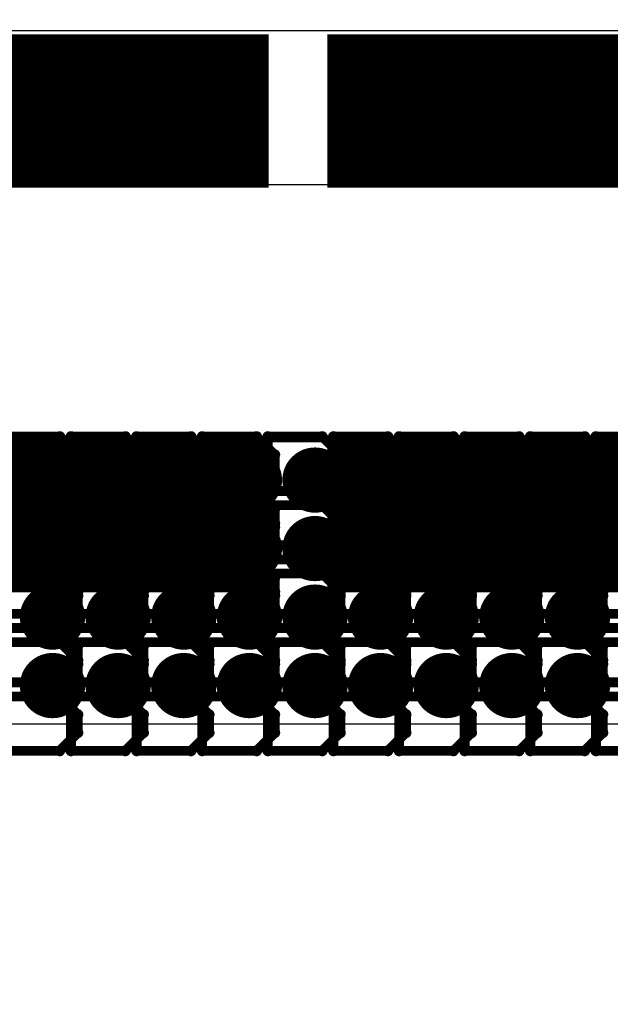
# Model space of a CAD drawing. Extents: x -2.2 to 8.3, y -2.9 to 5.2.
# Tile 51 of 205: x 0.91 to 1.091, y 2.492 to 2.794. Entities that reach past the tile are written whole.
import ezdxf

# ---------------------------------------------------------------- set-up
doc = ezdxf.new("R2010")
doc.units = 0
doc.layers.get('0').update_dxf_attribs({"linetype": 'CONTINUOUS'})
for name, color, linetype in [('acc-ni-360-20-in-a_copper_signal_bot', 5, 'CONTINUOUS'), ('acc-ni-360-20-in-a_copper_signal_top', 1, 'CONTINUOUS'), ('acc-ni-360-20-in-a_drawing_1', 1, 'CONTINUOUS'), ('acc-ni-360-20-in-a_drillmap_1', 1, 'CONTINUOUS'), ('acc-ni-360-20-in-a_pth_drill', 1, 'CONTINUOUS'), ('acc-ni-360-20-in-a_soldermask_top', 1, 'CONTINUOUS')]:
    doc.layers.add(name, color=color, linetype=linetype)

# ---------------------------------------------------------------- blocks, each defined once
blk = doc.blocks.new('D10')
at = {"const_width": 0.045}
blk.add_lwpolyline([(-0.06, 0), (0.06, 0)], dxfattribs=at)
blk = doc.blocks.new('D16')
at = {"const_width": 0.01}
blk.add_lwpolyline([(-0.005, 0, 1), (0.005, 0, 1)], format="xyb", close=True, dxfattribs=at)
blk = doc.blocks.new('D23')
at = {"const_width": 0.047}
blk.add_lwpolyline([(-0.061, 0), (0.061, 0)], dxfattribs=at)
blk = doc.blocks.new('D37')
at = {"const_width": 0.005}
blk.add_lwpolyline([(-0.0025, 0, 1), (0.0025, 0, 1)], format="xyb", close=True, dxfattribs=at)
blk = doc.blocks.new('D40')
at = {"const_width": 0.001667}
blk.add_lwpolyline([(-0.000833, 0, 1), (0.000833, 0, 1)], format="xyb", close=True, dxfattribs=at)
blk = doc.blocks.new('D42')
at = {"const_width": 0.0025}
blk.add_lwpolyline([(-0.00125, 0, 1), (0.00125, 0, 1)], format="xyb", close=True, dxfattribs=at)

msp = doc.modelspace()

# ---------------------------------------------------------------- linework, layer by layer
at = {"layer": 'acc-ni-360-20-in-a_copper_signal_top', "color": 1}
for points in [[(0.7775, 2.790354), (1.232284, 2.790354), (1.279528, 2.74311), (1.279527, 1.830102), (1.232284, 1.830102), (1.232284, 2.37683), (1.228485, 2.37683), (1.228347, 2.376969), (1.228347, 2.424213), (1.232284, 2.424213), (1.232284, 2.74311), (0.769744, 2.74311), (0.7225, 2.790354), (0.7225, 3.24), (0.7775, 3.24), (0.7775, 2.790354)], [(1.192913, 1.865158), (1.192913, 1.70374), (1.149606, 1.70374), (1.149606, 1.865158), (1.149606, 2.577756), (0.8285, 2.577756), (0.8285, 2.66437), (1.192913, 2.66437), (1.192913, 1.865158)]]:
    msp.add_lwpolyline(points, dxfattribs=at)
at = {"layer": 'acc-ni-360-20-in-a_drawing_1', "color": 1, "const_width": 0.003}
for points in [[(0.922024, 2.665887), (0.905363, 2.665887)], [(0.927578, 2.660333), (0.922024, 2.665887)], [(0.925463, 2.665887), (0.925463, 2.632565)], [(0.942124, 2.665887), (0.925463, 2.665887)], [(0.947678, 2.660333), (0.942124, 2.665887)], [(0.945563, 2.665887), (0.945563, 2.632565)], [(0.962224, 2.665887), (0.945563, 2.665887)], [(0.967778, 2.660333), (0.962224, 2.665887)], [(0.965663, 2.665887), (0.965663, 2.632565)], [(0.982324, 2.665887), (0.965663, 2.665887)], [(0.987878, 2.660333), (0.982324, 2.665887)], [(0.985763, 2.665887), (0.985763, 2.632565)], [(1.002424, 2.665887), (0.985763, 2.665887)], [(1.007978, 2.660333), (1.002424, 2.665887)], [(1.005862, 2.665887), (1.005862, 2.632565)], [(1.022524, 2.665887), (1.005862, 2.665887)], [(1.028078, 2.660333), (1.022524, 2.665887)], [(1.025962, 2.665887), (1.025962, 2.632565)], [(1.042624, 2.665887), (1.025962, 2.665887)], [(1.048177, 2.660333), (1.042624, 2.665887)], [(1.046062, 2.665887), (1.046062, 2.632565)], [(1.062724, 2.665887), (1.046062, 2.665887)], [(1.068277, 2.660333), (1.062724, 2.665887)], [(1.066162, 2.665887), (1.066162, 2.632565)], [(1.082823, 2.665887), (1.066162, 2.665887)], [(1.088377, 2.660333), (1.082823, 2.665887)], [(1.086262, 2.665887), (1.086262, 2.632565)], [(1.102923, 2.665887), (1.086262, 2.665887)], [(0.927578, 2.65478), (0.927578, 2.660333)], [(0.947678, 2.65478), (0.947678, 2.660333)], [(0.967778, 2.65478), (0.967778, 2.660333)], [(0.987878, 2.65478), (0.987878, 2.660333)], [(1.007978, 2.65478), (1.007978, 2.660333)], [(1.028078, 2.65478), (1.028078, 2.660333)], [(1.048177, 2.65478), (1.048177, 2.660333)], [(1.068277, 2.65478), (1.068277, 2.660333)], [(1.088377, 2.65478), (1.088377, 2.660333)], [(0.922024, 2.649226), (0.927578, 2.65478)], [(0.942124, 2.649226), (0.947678, 2.65478)], [(0.962224, 2.649226), (0.967778, 2.65478)], [(0.982324, 2.649226), (0.987878, 2.65478)], [(1.002424, 2.649226), (1.007978, 2.65478)], [(1.022524, 2.649226), (1.028078, 2.65478)], [(1.042624, 2.649226), (1.048177, 2.65478)], [(1.062724, 2.649226), (1.068277, 2.65478)], [(1.082823, 2.649226), (1.088377, 2.65478)], [(0.922024, 2.649226), (0.905363, 2.649226)], [(0.905363, 2.649226), (0.922024, 2.649226)], [(0.927578, 2.643672), (0.922024, 2.649226)], [(0.942124, 2.649226), (0.925463, 2.649226)], [(0.925463, 2.649226), (0.942124, 2.649226)], [(0.947678, 2.643672), (0.942124, 2.649226)], [(0.962224, 2.649226), (0.945563, 2.649226)], [(0.945563, 2.649226), (0.962224, 2.649226)], [(0.967778, 2.643672), (0.962224, 2.649226)], [(0.982324, 2.649226), (0.965663, 2.649226)], [(0.965663, 2.649226), (0.982324, 2.649226)], [(0.987878, 2.643672), (0.982324, 2.649226)], [(1.002424, 2.649226), (0.985763, 2.649226)], [(0.985763, 2.649226), (1.002424, 2.649226)], [(1.007978, 2.643672), (1.002424, 2.649226)], [(1.022524, 2.649226), (1.005862, 2.649226)], [(1.005862, 2.649226), (1.022524, 2.649226)], [(1.028078, 2.643672), (1.022524, 2.649226)], [(1.042624, 2.649226), (1.025962, 2.649226)], [(1.025962, 2.649226), (1.042624, 2.649226)], [(1.048177, 2.643672), (1.042624, 2.649226)], [(1.062724, 2.649226), (1.046062, 2.649226)], [(1.046062, 2.649226), (1.062724, 2.649226)], [(1.068277, 2.643672), (1.062724, 2.649226)], [(1.082823, 2.649226), (1.066162, 2.649226)], [(1.066162, 2.649226), (1.082823, 2.649226)], [(1.088377, 2.643672), (1.082823, 2.649226)], [(1.102923, 2.649226), (1.086262, 2.649226)], [(1.086262, 2.649226), (1.102923, 2.649226)], [(0.922024, 2.64489), (0.905363, 2.64489)], [(0.927578, 2.639336), (0.922024, 2.64489)], [(0.925463, 2.64489), (0.925463, 2.611567)], [(0.942124, 2.64489), (0.925463, 2.64489)], [(0.927578, 2.638118), (0.927578, 2.643672)], [(0.947678, 2.639336), (0.942124, 2.64489)], [(0.945563, 2.64489), (0.945563, 2.611567)], [(0.962224, 2.64489), (0.945563, 2.64489)], [(0.947678, 2.638118), (0.947678, 2.643672)], [(0.967778, 2.639336), (0.962224, 2.64489)], [(0.965663, 2.64489), (0.965663, 2.611567)], [(0.982324, 2.64489), (0.965663, 2.64489)], [(0.967778, 2.638118), (0.967778, 2.643672)], [(0.987878, 2.639336), (0.982324, 2.64489)], [(0.985763, 2.64489), (0.985763, 2.611567)], [(1.002424, 2.64489), (0.985763, 2.64489)], [(0.987878, 2.638118), (0.987878, 2.643672)], [(1.007978, 2.639336), (1.002424, 2.64489)], [(1.005862, 2.64489), (1.005862, 2.611567)], [(1.022524, 2.64489), (1.005862, 2.64489)], [(1.007978, 2.638118), (1.007978, 2.643672)], [(1.028078, 2.639336), (1.022524, 2.64489)], [(1.025962, 2.64489), (1.025962, 2.611567)], [(1.042624, 2.64489), (1.025962, 2.64489)], [(1.028078, 2.638118), (1.028078, 2.643672)], [(1.048177, 2.639336), (1.042624, 2.64489)], [(1.046062, 2.64489), (1.046062, 2.611567)], [(1.062724, 2.64489), (1.046062, 2.64489)], [(1.048177, 2.638118), (1.048177, 2.643672)], [(1.068277, 2.639336), (1.062724, 2.64489)], [(1.066162, 2.64489), (1.066162, 2.611567)], [(1.082823, 2.64489), (1.066162, 2.64489)], [(1.068277, 2.638118), (1.068277, 2.643672)], [(1.088377, 2.639336), (1.082823, 2.64489)], [(1.086262, 2.64489), (1.086262, 2.611567)], [(1.102923, 2.64489), (1.086262, 2.64489)], [(1.088377, 2.638118), (1.088377, 2.643672)], [(0.927578, 2.633782), (0.927578, 2.639336)], [(0.947678, 2.633782), (0.947678, 2.639336)], [(0.967778, 2.633782), (0.967778, 2.639336)], [(0.987878, 2.633782), (0.987878, 2.639336)], [(1.007978, 2.633782), (1.007978, 2.639336)], [(1.028078, 2.633782), (1.028078, 2.639336)], [(1.048177, 2.633782), (1.048177, 2.639336)], [(1.068277, 2.633782), (1.068277, 2.639336)], [(1.088377, 2.633782), (1.088377, 2.639336)], [(0.922024, 2.632565), (0.927578, 2.638118)], [(0.942124, 2.632565), (0.947678, 2.638118)], [(0.962224, 2.632565), (0.967778, 2.638118)], [(0.982324, 2.632565), (0.987878, 2.638118)], [(1.002424, 2.632565), (1.007978, 2.638118)], [(1.022524, 2.632565), (1.028078, 2.638118)], [(1.042624, 2.632565), (1.048177, 2.638118)], [(1.062724, 2.632565), (1.068277, 2.638118)], [(1.082823, 2.632565), (1.088377, 2.638118)], [(0.922024, 2.628229), (0.927578, 2.633782)], [(0.942124, 2.628229), (0.947678, 2.633782)], [(0.962224, 2.628229), (0.967778, 2.633782)], [(0.982324, 2.628229), (0.987878, 2.633782)], [(1.002424, 2.628229), (1.007978, 2.633782)], [(1.022524, 2.628229), (1.028078, 2.633782)], [(1.042624, 2.628229), (1.048177, 2.633782)], [(1.062724, 2.628229), (1.068277, 2.633782)], [(1.082823, 2.628229), (1.088377, 2.633782)], [(0.905363, 2.632565), (0.922024, 2.632565)], [(0.925463, 2.632565), (0.942124, 2.632565)], [(0.945563, 2.632565), (0.962224, 2.632565)], [(0.965663, 2.632565), (0.982324, 2.632565)], [(0.985763, 2.632565), (1.002424, 2.632565)], [(1.005862, 2.632565), (1.022524, 2.632565)], [(1.025962, 2.632565), (1.042624, 2.632565)], [(1.046062, 2.632565), (1.062724, 2.632565)], [(1.066162, 2.632565), (1.082823, 2.632565)], [(1.086262, 2.632565), (1.102923, 2.632565)], [(0.922024, 2.628229), (0.905363, 2.628229)], [(0.905363, 2.628229), (0.922024, 2.628229)], [(0.927578, 2.622675), (0.922024, 2.628229)], [(0.942124, 2.628229), (0.925463, 2.628229)], [(0.925463, 2.628229), (0.942124, 2.628229)], [(0.947678, 2.622675), (0.942124, 2.628229)], [(0.962224, 2.628229), (0.945563, 2.628229)], [(0.945563, 2.628229), (0.962224, 2.628229)], [(0.967778, 2.622675), (0.962224, 2.628229)], [(0.982324, 2.628229), (0.965663, 2.628229)], [(0.965663, 2.628229), (0.982324, 2.628229)], [(0.987878, 2.622675), (0.982324, 2.628229)], [(1.002424, 2.628229), (0.985763, 2.628229)], [(0.985763, 2.628229), (1.002424, 2.628229)], [(1.007978, 2.622675), (1.002424, 2.628229)], [(1.022524, 2.628229), (1.005862, 2.628229)], [(1.005862, 2.628229), (1.022524, 2.628229)], [(1.028078, 2.622675), (1.022524, 2.628229)], [(1.042624, 2.628229), (1.025962, 2.628229)], [(1.025962, 2.628229), (1.042624, 2.628229)], [(1.048177, 2.622675), (1.042624, 2.628229)], [(1.062724, 2.628229), (1.046062, 2.628229)], [(1.046062, 2.628229), (1.062724, 2.628229)], [(1.068277, 2.622675), (1.062724, 2.628229)], [(1.082823, 2.628229), (1.066162, 2.628229)], [(1.066162, 2.628229), (1.082823, 2.628229)], [(1.088377, 2.622675), (1.082823, 2.628229)], [(1.102923, 2.628229), (1.086262, 2.628229)], [(1.086262, 2.628229), (1.102923, 2.628229)], [(0.922024, 2.623892), (0.905363, 2.623892)], [(0.927578, 2.618339), (0.922024, 2.623892)], [(0.925463, 2.623892), (0.925463, 2.59057)], [(0.942124, 2.623892), (0.925463, 2.623892)], [(0.927578, 2.617121), (0.927578, 2.622675)], [(0.947678, 2.618339), (0.942124, 2.623892)], [(0.945563, 2.623892), (0.945563, 2.59057)], [(0.962224, 2.623892), (0.945563, 2.623892)], [(0.947678, 2.617121), (0.947678, 2.622675)], [(0.967778, 2.618339), (0.962224, 2.623892)], [(0.965663, 2.623892), (0.965663, 2.59057)], [(0.982324, 2.623892), (0.965663, 2.623892)], [(0.967778, 2.617121), (0.967778, 2.622675)], [(0.987878, 2.618339), (0.982324, 2.623892)], [(0.985763, 2.623892), (0.985763, 2.59057)], [(1.002424, 2.623892), (0.985763, 2.623892)], [(0.987878, 2.617121), (0.987878, 2.622675)], [(1.007978, 2.618339), (1.002424, 2.623892)], [(1.005862, 2.623892), (1.005862, 2.59057)], [(1.022524, 2.623892), (1.005862, 2.623892)], [(1.007978, 2.617121), (1.007978, 2.622675)], [(1.028078, 2.618339), (1.022524, 2.623892)], [(1.025962, 2.623892), (1.025962, 2.59057)], [(1.042624, 2.623892), (1.025962, 2.623892)], [(1.028078, 2.617121), (1.028078, 2.622675)], [(1.048177, 2.618339), (1.042624, 2.623892)], [(1.046062, 2.623892), (1.046062, 2.59057)], [(1.062724, 2.623892), (1.046062, 2.623892)], [(1.048177, 2.617121), (1.048177, 2.622675)], [(1.068277, 2.618339), (1.062724, 2.623892)], [(1.066162, 2.623892), (1.066162, 2.59057)], [(1.082823, 2.623892), (1.066162, 2.623892)], [(1.068277, 2.617121), (1.068277, 2.622675)], [(1.088377, 2.618339), (1.082823, 2.623892)], [(1.086262, 2.623892), (1.086262, 2.59057)], [(1.102923, 2.623892), (1.086262, 2.623892)], [(1.088377, 2.617121), (1.088377, 2.622675)], [(0.927578, 2.612785), (0.927578, 2.618339)], [(0.947678, 2.612785), (0.947678, 2.618339)], [(0.967778, 2.612785), (0.967778, 2.618339)], [(0.987878, 2.612785), (0.987878, 2.618339)], [(1.007978, 2.612785), (1.007978, 2.618339)], [(1.028078, 2.612785), (1.028078, 2.618339)], [(1.048177, 2.612785), (1.048177, 2.618339)], [(1.068277, 2.612785), (1.068277, 2.618339)], [(1.088377, 2.612785), (1.088377, 2.618339)], [(0.922024, 2.611567), (0.927578, 2.617121)], [(0.942124, 2.611567), (0.947678, 2.617121)], [(0.962224, 2.611567), (0.967778, 2.617121)], [(0.982324, 2.611567), (0.987878, 2.617121)], [(1.002424, 2.611567), (1.007978, 2.617121)], [(1.022524, 2.611567), (1.028078, 2.617121)], [(1.042624, 2.611567), (1.048177, 2.617121)], [(1.062724, 2.611567), (1.068277, 2.617121)], [(1.082823, 2.611567), (1.088377, 2.617121)], [(0.922024, 2.607231), (0.927578, 2.612785)], [(0.942124, 2.607231), (0.947678, 2.612785)], [(0.962224, 2.607231), (0.967778, 2.612785)], [(0.982324, 2.607231), (0.987878, 2.612785)], [(1.002424, 2.607231), (1.007978, 2.612785)], [(1.022524, 2.607231), (1.028078, 2.612785)], [(1.042624, 2.607231), (1.048177, 2.612785)], [(1.062724, 2.607231), (1.068277, 2.612785)], [(1.082823, 2.607231), (1.088377, 2.612785)], [(0.905363, 2.611567), (0.922024, 2.611567)], [(0.925463, 2.611567), (0.942124, 2.611567)], [(0.945563, 2.611567), (0.962224, 2.611567)], [(0.965663, 2.611567), (0.982324, 2.611567)], [(0.985763, 2.611567), (1.002424, 2.611567)], [(1.005862, 2.611567), (1.022524, 2.611567)], [(1.025962, 2.611567), (1.042624, 2.611567)], [(1.046062, 2.611567), (1.062724, 2.611567)], [(1.066162, 2.611567), (1.082823, 2.611567)], [(1.086262, 2.611567), (1.102923, 2.611567)], [(0.922024, 2.607231), (0.905363, 2.607231)], [(0.905363, 2.607231), (0.922024, 2.607231)], [(0.927578, 2.601677), (0.922024, 2.607231)], [(0.942124, 2.607231), (0.925463, 2.607231)], [(0.925463, 2.607231), (0.942124, 2.607231)], [(0.947678, 2.601677), (0.942124, 2.607231)], [(0.962224, 2.607231), (0.945563, 2.607231)], [(0.945563, 2.607231), (0.962224, 2.607231)], [(0.967778, 2.601677), (0.962224, 2.607231)], [(0.982324, 2.607231), (0.965663, 2.607231)], [(0.965663, 2.607231), (0.982324, 2.607231)], [(0.987878, 2.601677), (0.982324, 2.607231)], [(1.002424, 2.607231), (0.985763, 2.607231)], [(0.985763, 2.607231), (1.002424, 2.607231)], [(1.007978, 2.601677), (1.002424, 2.607231)], [(1.022524, 2.607231), (1.005862, 2.607231)], [(1.005862, 2.607231), (1.022524, 2.607231)], [(1.028078, 2.601677), (1.022524, 2.607231)], [(1.042624, 2.607231), (1.025962, 2.607231)], [(1.025962, 2.607231), (1.042624, 2.607231)], [(1.048177, 2.601677), (1.042624, 2.607231)], [(1.062724, 2.607231), (1.046062, 2.607231)], [(1.046062, 2.607231), (1.062724, 2.607231)], [(1.068277, 2.601677), (1.062724, 2.607231)], [(1.082823, 2.607231), (1.066162, 2.607231)], [(1.066162, 2.607231), (1.082823, 2.607231)], [(1.088377, 2.601677), (1.082823, 2.607231)], [(1.102923, 2.607231), (1.086262, 2.607231)], [(1.086262, 2.607231), (1.102923, 2.607231)], [(0.922024, 2.602895), (0.905363, 2.602895)], [(0.927578, 2.597341), (0.922024, 2.602895)], [(0.925462, 2.602895), (0.925462, 2.569573)], [(0.942124, 2.602895), (0.925462, 2.602895)], [(0.927578, 2.596124), (0.927578, 2.601677)], [(0.947678, 2.597341), (0.942124, 2.602895)], [(0.945562, 2.602895), (0.945562, 2.569573)], [(0.962224, 2.602895), (0.945562, 2.602895)], [(0.947678, 2.596124), (0.947678, 2.601677)], [(0.967777, 2.597341), (0.962224, 2.602895)], [(0.965662, 2.602895), (0.965662, 2.569573)], [(0.982323, 2.602895), (0.965662, 2.602895)], [(0.967778, 2.596124), (0.967778, 2.601677)], [(0.987877, 2.597341), (0.982323, 2.602895)], [(0.985762, 2.602895), (0.985762, 2.569573)], [(1.002423, 2.602895), (0.985762, 2.602895)], [(0.987878, 2.596124), (0.987878, 2.601677)], [(1.007977, 2.597341), (1.002423, 2.602895)], [(1.005862, 2.602895), (1.005862, 2.569573)], [(1.022523, 2.602895), (1.005862, 2.602895)], [(1.007978, 2.596124), (1.007978, 2.601677)], [(1.028077, 2.597341), (1.022523, 2.602895)], [(1.025962, 2.602895), (1.025962, 2.569573)], [(1.042623, 2.602895), (1.025962, 2.602895)], [(1.028078, 2.596124), (1.028078, 2.601677)], [(1.048177, 2.597341), (1.042623, 2.602895)], [(1.046062, 2.602895), (1.046062, 2.569573)], [(1.062723, 2.602895), (1.046062, 2.602895)], [(1.048177, 2.596124), (1.048177, 2.601677)], [(1.068277, 2.597341), (1.062723, 2.602895)], [(1.066162, 2.602895), (1.066162, 2.569573)], [(1.082823, 2.602895), (1.066162, 2.602895)], [(1.068277, 2.596124), (1.068277, 2.601677)], [(1.088377, 2.597341), (1.082823, 2.602895)], [(1.086262, 2.602895), (1.086262, 2.569573)], [(1.102923, 2.602895), (1.086262, 2.602895)], [(1.088377, 2.596124), (1.088377, 2.601677)], [(0.927578, 2.591787), (0.927578, 2.597341)], [(0.947678, 2.591787), (0.947678, 2.597341)], [(0.967777, 2.591787), (0.967777, 2.597341)], [(0.987877, 2.591787), (0.987877, 2.597341)], [(1.007977, 2.591787), (1.007977, 2.597341)], [(1.028077, 2.591787), (1.028077, 2.597341)], [(1.048177, 2.591787), (1.048177, 2.597341)], [(1.068277, 2.591787), (1.068277, 2.597341)], [(1.088377, 2.591787), (1.088377, 2.597341)], [(0.922024, 2.59057), (0.927578, 2.596124)], [(0.942124, 2.59057), (0.947678, 2.596124)], [(0.962224, 2.59057), (0.967778, 2.596124)], [(0.982324, 2.59057), (0.987878, 2.596124)], [(1.002424, 2.59057), (1.007978, 2.596124)], [(1.022524, 2.59057), (1.028078, 2.596124)], [(1.042624, 2.59057), (1.048177, 2.596124)], [(1.062724, 2.59057), (1.068277, 2.596124)], [(1.082823, 2.59057), (1.088377, 2.596124)], [(0.922024, 2.586234), (0.927578, 2.591787)], [(0.942124, 2.586234), (0.947678, 2.591787)], [(0.962224, 2.586234), (0.967777, 2.591787)], [(0.982323, 2.586234), (0.987877, 2.591787)], [(1.002423, 2.586234), (1.007977, 2.591787)], [(1.022523, 2.586234), (1.028077, 2.591787)], [(1.042623, 2.586234), (1.048177, 2.591787)], [(1.062723, 2.586234), (1.068277, 2.591787)], [(1.082823, 2.586234), (1.088377, 2.591787)], [(0.905363, 2.59057), (0.922024, 2.59057)], [(0.925463, 2.59057), (0.942124, 2.59057)], [(0.945563, 2.59057), (0.962224, 2.59057)], [(0.965663, 2.59057), (0.982324, 2.59057)], [(0.985763, 2.59057), (1.002424, 2.59057)], [(1.005862, 2.59057), (1.022524, 2.59057)], [(1.025962, 2.59057), (1.042624, 2.59057)], [(1.046062, 2.59057), (1.062724, 2.59057)], [(1.066162, 2.59057), (1.082823, 2.59057)], [(1.086262, 2.59057), (1.102923, 2.59057)], [(0.922024, 2.586234), (0.905363, 2.586234)], [(0.905363, 2.586234), (0.922024, 2.586234)], [(0.927578, 2.58068), (0.922024, 2.586234)], [(0.942124, 2.586234), (0.925462, 2.586234)], [(0.925462, 2.586234), (0.942124, 2.586234)], [(0.947678, 2.58068), (0.942124, 2.586234)], [(0.962224, 2.586234), (0.945562, 2.586234)], [(0.945562, 2.586234), (0.962224, 2.586234)], [(0.967777, 2.58068), (0.962224, 2.586234)], [(0.982323, 2.586234), (0.965662, 2.586234)], [(0.965662, 2.586234), (0.982323, 2.586234)], [(0.987877, 2.58068), (0.982323, 2.586234)], [(1.002423, 2.586234), (0.985762, 2.586234)], [(0.985762, 2.586234), (1.002423, 2.586234)], [(1.007977, 2.58068), (1.002423, 2.586234)], [(1.022523, 2.586234), (1.005862, 2.586234)], [(1.005862, 2.586234), (1.022523, 2.586234)], [(1.028077, 2.58068), (1.022523, 2.586234)], [(1.042623, 2.586234), (1.025962, 2.586234)], [(1.025962, 2.586234), (1.042623, 2.586234)], [(1.048177, 2.58068), (1.042623, 2.586234)], [(1.062723, 2.586234), (1.046062, 2.586234)], [(1.046062, 2.586234), (1.062723, 2.586234)], [(1.068277, 2.58068), (1.062723, 2.586234)], [(1.082823, 2.586234), (1.066162, 2.586234)], [(1.066162, 2.586234), (1.082823, 2.586234)], [(1.088377, 2.58068), (1.082823, 2.586234)], [(1.102923, 2.586234), (1.086262, 2.586234)], [(1.086262, 2.586234), (1.102923, 2.586234)], [(0.927578, 2.575126), (0.927578, 2.58068)], [(0.947678, 2.575126), (0.947678, 2.58068)], [(0.967777, 2.575126), (0.967777, 2.58068)], [(0.987877, 2.575126), (0.987877, 2.58068)], [(1.007977, 2.575126), (1.007977, 2.58068)], [(1.028077, 2.575126), (1.028077, 2.58068)], [(1.048177, 2.575126), (1.048177, 2.58068)], [(1.068277, 2.575126), (1.068277, 2.58068)], [(1.088377, 2.575126), (1.088377, 2.58068)], [(0.922024, 2.569573), (0.927578, 2.575126)], [(0.942124, 2.569573), (0.947678, 2.575126)], [(0.962224, 2.569573), (0.967777, 2.575126)], [(0.982323, 2.569573), (0.987877, 2.575126)], [(1.002423, 2.569573), (1.007977, 2.575126)], [(1.022523, 2.569573), (1.028077, 2.575126)], [(1.042623, 2.569573), (1.048177, 2.575126)], [(1.062723, 2.569573), (1.068277, 2.575126)], [(1.082823, 2.569573), (1.088377, 2.575126)], [(0.905363, 2.569573), (0.922024, 2.569573)], [(0.925462, 2.569573), (0.942124, 2.569573)], [(0.945562, 2.569573), (0.962224, 2.569573)], [(0.965662, 2.569573), (0.982323, 2.569573)], [(0.985762, 2.569573), (1.002423, 2.569573)], [(1.005862, 2.569573), (1.022523, 2.569573)], [(1.025962, 2.569573), (1.042623, 2.569573)], [(1.046062, 2.569573), (1.062723, 2.569573)], [(1.066162, 2.569573), (1.082823, 2.569573)], [(1.086262, 2.569573), (1.102923, 2.569573)]]:
    msp.add_lwpolyline(points, dxfattribs=at)
at = {"layer": 'acc-ni-360-20-in-a_drillmap_1', "color": 1, "const_width": 0.005}
for points in [[(0.919804, 2.647559), (0.919804, 2.657559)], [(0.939904, 2.647559), (0.939904, 2.657559)], [(0.960004, 2.647559), (0.960004, 2.657559)], [(0.980103, 2.647559), (0.980103, 2.657559)], [(1.000203, 2.647559), (1.000203, 2.657559)], [(1.020303, 2.647559), (1.020303, 2.657559)], [(1.040403, 2.647559), (1.040403, 2.657559)], [(1.060503, 2.647559), (1.060503, 2.657559)], [(1.080603, 2.647559), (1.080603, 2.657559)], [(0.914804, 2.652559), (0.924804, 2.652559)], [(0.934904, 2.652559), (0.944904, 2.652559)], [(0.955004, 2.652559), (0.965004, 2.652559)], [(0.975103, 2.652559), (0.985103, 2.652559)], [(0.995203, 2.652559), (1.005203, 2.652559)], [(1.015303, 2.652559), (1.025303, 2.652559)], [(1.035403, 2.652559), (1.045403, 2.652559)], [(1.055503, 2.652559), (1.065503, 2.652559)], [(1.075603, 2.652559), (1.085603, 2.652559)], [(0.919804, 2.626562), (0.919804, 2.636562)], [(0.939904, 2.626562), (0.939904, 2.636562)], [(0.960004, 2.626562), (0.960004, 2.636562)], [(0.980103, 2.626562), (0.980103, 2.636562)], [(1.000203, 2.626562), (1.000203, 2.636562)], [(1.020303, 2.626562), (1.020303, 2.636562)], [(1.040403, 2.626562), (1.040403, 2.636562)], [(1.060503, 2.626562), (1.060503, 2.636562)], [(1.080603, 2.626562), (1.080603, 2.636562)], [(0.914804, 2.631562), (0.924804, 2.631562)], [(0.934904, 2.631562), (0.944904, 2.631562)], [(0.955004, 2.631562), (0.965004, 2.631562)], [(0.975103, 2.631562), (0.985103, 2.631562)], [(0.995203, 2.631562), (1.005203, 2.631562)], [(1.015303, 2.631562), (1.025303, 2.631562)], [(1.035403, 2.631562), (1.045403, 2.631562)], [(1.055503, 2.631562), (1.065503, 2.631562)], [(1.075603, 2.631562), (1.085603, 2.631562)], [(0.919804, 2.605564), (0.919804, 2.615564)], [(0.939904, 2.605564), (0.939904, 2.615564)], [(0.960004, 2.605564), (0.960004, 2.615564)], [(0.980103, 2.605564), (0.980103, 2.615564)], [(1.000203, 2.605564), (1.000203, 2.615564)], [(1.020303, 2.605564), (1.020303, 2.615564)], [(1.040403, 2.605564), (1.040403, 2.615564)], [(1.060503, 2.605564), (1.060503, 2.615564)], [(1.080603, 2.605564), (1.080603, 2.615564)], [(0.914804, 2.610564), (0.924804, 2.610564)], [(0.934904, 2.610564), (0.944904, 2.610564)], [(0.955004, 2.610564), (0.965004, 2.610564)], [(0.975103, 2.610564), (0.985103, 2.610564)], [(0.995203, 2.610564), (1.005203, 2.610564)], [(1.015303, 2.610564), (1.025303, 2.610564)], [(1.035403, 2.610564), (1.045403, 2.610564)], [(1.055503, 2.610564), (1.065503, 2.610564)], [(1.075603, 2.610564), (1.085603, 2.610564)], [(0.919803, 2.584567), (0.919803, 2.594567)], [(0.939903, 2.584567), (0.939903, 2.594567)], [(0.960003, 2.584567), (0.960003, 2.594567)], [(0.980103, 2.584567), (0.980103, 2.594567)], [(1.000203, 2.584567), (1.000203, 2.594567)], [(1.020303, 2.584567), (1.020303, 2.594567)], [(1.040403, 2.584567), (1.040403, 2.594567)], [(1.060503, 2.584567), (1.060503, 2.594567)], [(1.080602, 2.584567), (1.080602, 2.594567)], [(0.914803, 2.589567), (0.924803, 2.589567)], [(0.934903, 2.589567), (0.944903, 2.589567)], [(0.955003, 2.589567), (0.965003, 2.589567)], [(0.975103, 2.589567), (0.985103, 2.589567)], [(0.995203, 2.589567), (1.005203, 2.589567)], [(1.015303, 2.589567), (1.025303, 2.589567)], [(1.035403, 2.589567), (1.045403, 2.589567)], [(1.055503, 2.589567), (1.065503, 2.589567)], [(1.075602, 2.589567), (1.085602, 2.589567)]]:
    msp.add_lwpolyline(points, dxfattribs=at)
at = {"layer": 'acc-ni-360-20-in-a_soldermask_top', "color": 1}
msp.add_lwpolyline([(1.5, 0.775), (0, 0.775), (0, 1.305), (0.1715, 1.305), (0.1715, 1.445), (0, 1.445), (0, 2.79818), (0.853, 2.79818), (0.853, 2.604), (1.136, 2.604), (1.136, 2.79818), (1.5, 2.79818), (1.5, 0.775)], dxfattribs=at)

# ---------------------------------------------------------------- block references
at = {"layer": 'acc-ni-360-20-in-a_copper_signal_bot'}
for p in [(0.919804, 2.652559), (0.939904, 2.652559), (0.960004, 2.652559), (0.980103, 2.652559), (1.000203, 2.652559), (1.020303, 2.652559), (1.040403, 2.652559), (1.060503, 2.652559), (1.080603, 2.652559), (0.919804, 2.631562), (0.939904, 2.631562), (0.960004, 2.631562), (0.980103, 2.631562), (1.000203, 2.631562), (1.020303, 2.631562), (1.040403, 2.631562), (1.060503, 2.631562), (1.080603, 2.631562), (0.919804, 2.610564), (0.939904, 2.610564), (0.960004, 2.610564), (0.980103, 2.610564), (1.000203, 2.610564), (1.020303, 2.610564), (1.040403, 2.610564), (1.060503, 2.610564), (1.080603, 2.610564), (0.919803, 2.589567), (0.939903, 2.589567), (0.960003, 2.589567), (0.980103, 2.589567), (1.000203, 2.589567), (1.020303, 2.589567), (1.040403, 2.589567), (1.060503, 2.589567), (1.080602, 2.589567)]:
    msp.add_blockref('D16', p, dxfattribs=at)
at = {"layer": 'acc-ni-360-20-in-a_copper_signal_top'}
for name, p in [('D10', (0.925039, 2.76568)), ('D10', (1.064961, 2.76568)), ('D10', (0.925039, 2.64168)), ('D16', (0.919804, 2.652559)), ('D16', (0.939904, 2.652559)), ('D16', (0.960004, 2.652559)), ('D16', (0.980103, 2.652559)), ('D10', (1.064961, 2.64168)), ('D16', (1.000203, 2.652559)), ('D16', (1.020303, 2.652559)), ('D16', (1.040403, 2.652559)), ('D16', (1.060503, 2.652559)), ('D16', (1.080603, 2.652559)), ('D16', (0.919804, 2.631562)), ('D16', (0.939904, 2.631562)), ('D16', (0.960004, 2.631562)), ('D16', (0.980103, 2.631562)), ('D16', (1.000203, 2.631562)), ('D16', (1.020303, 2.631562)), ('D16', (1.040403, 2.631562)), ('D16', (1.060503, 2.631562)), ('D16', (1.080603, 2.631562)), ('D16', (0.919804, 2.610564)), ('D16', (0.939904, 2.610564)), ('D16', (0.960004, 2.610564)), ('D16', (0.980103, 2.610564)), ('D16', (1.000203, 2.610564)), ('D16', (1.020303, 2.610564)), ('D16', (1.040403, 2.610564)), ('D16', (1.060503, 2.610564)), ('D16', (1.080603, 2.610564)), ('D16', (0.919803, 2.589567)), ('D16', (0.939903, 2.589567)), ('D16', (0.960003, 2.589567)), ('D16', (0.980103, 2.589567)), ('D16', (1.000203, 2.589567)), ('D16', (1.020303, 2.589567)), ('D16', (1.040403, 2.589567)), ('D16', (1.060503, 2.589567)), ('D16', (1.080602, 2.589567))]:
    msp.add_blockref(name, p, dxfattribs=at)
at = {"layer": 'acc-ni-360-20-in-a_drawing_1'}
for p in [(0.922024, 2.665887), (0.925463, 2.665887), (0.925463, 2.665887), (0.942124, 2.665887), (0.945563, 2.665887), (0.945563, 2.665887), (0.962224, 2.665887), (0.965663, 2.665887), (0.965663, 2.665887), (0.982324, 2.665887), (0.985763, 2.665887), (0.985763, 2.665887), (1.002424, 2.665887), (1.005862, 2.665887), (1.005862, 2.665887), (1.022524, 2.665887), (1.025962, 2.665887), (1.025962, 2.665887), (1.042624, 2.665887), (1.046062, 2.665887), (1.046062, 2.665887), (1.062724, 2.665887), (1.066162, 2.665887), (1.066162, 2.665887), (1.082823, 2.665887), (1.086262, 2.665887), (1.086262, 2.665887), (0.927578, 2.660333), (0.947678, 2.660333), (0.967778, 2.660333), (0.987878, 2.660333), (1.007978, 2.660333), (1.028078, 2.660333), (1.048177, 2.660333), (1.068277, 2.660333), (1.088377, 2.660333), (0.927578, 2.65478), (0.947678, 2.65478), (0.967778, 2.65478), (0.987878, 2.65478), (1.007978, 2.65478), (1.028078, 2.65478), (1.048177, 2.65478), (1.068277, 2.65478), (1.088377, 2.65478), (0.922024, 2.649226), (0.922024, 2.649226), (0.925463, 2.649226), (0.942124, 2.649226), (0.942124, 2.649226), (0.945563, 2.649226), (0.962224, 2.649226), (0.962224, 2.649226), (0.965663, 2.649226), (0.982324, 2.649226), (0.982324, 2.649226), (0.985763, 2.649226), (1.002424, 2.649226), (1.002424, 2.649226), (1.005862, 2.649226), (1.022524, 2.649226), (1.022524, 2.649226), (1.025962, 2.649226), (1.042624, 2.649226), (1.042624, 2.649226), (1.046062, 2.649226), (1.062724, 2.649226), (1.062724, 2.649226), (1.066162, 2.649226), (1.082823, 2.649226), (1.082823, 2.649226), (1.086262, 2.649226), (0.922024, 2.64489), (0.925463, 2.64489), (0.925463, 2.64489), (0.927578, 2.643672), (0.942124, 2.64489), (0.945563, 2.64489), (0.945563, 2.64489), (0.947678, 2.643672), (0.962224, 2.64489), (0.965663, 2.64489), (0.965663, 2.64489), (0.967778, 2.643672), (0.982324, 2.64489), (0.985763, 2.64489), (0.985763, 2.64489), (0.987878, 2.643672), (1.002424, 2.64489), (1.005862, 2.64489), (1.005862, 2.64489), (1.007978, 2.643672), (1.022524, 2.64489), (1.025962, 2.64489), (1.025962, 2.64489), (1.028078, 2.643672), (1.042624, 2.64489), (1.046062, 2.64489), (1.046062, 2.64489), (1.048177, 2.643672), (1.062724, 2.64489), (1.066162, 2.64489), (1.066162, 2.64489), (1.068277, 2.643672), (1.082823, 2.64489), (1.086262, 2.64489), (1.086262, 2.64489), (1.088377, 2.643672), (0.927578, 2.639336), (0.947678, 2.639336), (0.967778, 2.639336), (0.987878, 2.639336), (1.007978, 2.639336), (1.028078, 2.639336), (1.048177, 2.639336), (1.068277, 2.639336), (1.088377, 2.639336), (0.927578, 2.638118), (0.947678, 2.638118), (0.967778, 2.638118), (0.987878, 2.638118), (1.007978, 2.638118), (1.028078, 2.638118), (1.048177, 2.638118), (1.068277, 2.638118), (1.088377, 2.638118), (0.927578, 2.633782), (0.947678, 2.633782), (0.967778, 2.633782), (0.987878, 2.633782), (1.007978, 2.633782), (1.028078, 2.633782), (1.048177, 2.633782), (1.068277, 2.633782), (1.088377, 2.633782), (0.922024, 2.632565), (0.925463, 2.632565), (0.942124, 2.632565), (0.945563, 2.632565), (0.962224, 2.632565), (0.965663, 2.632565), (0.982324, 2.632565), (0.985763, 2.632565), (1.002424, 2.632565), (1.005862, 2.632565), (1.022524, 2.632565), (1.025962, 2.632565), (1.042624, 2.632565), (1.046062, 2.632565), (1.062724, 2.632565), (1.066162, 2.632565), (1.082823, 2.632565), (1.086262, 2.632565), (0.922024, 2.628229), (0.922024, 2.628229), (0.925463, 2.628229), (0.942124, 2.628229), (0.942124, 2.628229), (0.945563, 2.628229), (0.962224, 2.628229), (0.962224, 2.628229), (0.965663, 2.628229), (0.982324, 2.628229), (0.982324, 2.628229), (0.985763, 2.628229), (1.002424, 2.628229), (1.002424, 2.628229), (1.005862, 2.628229), (1.022524, 2.628229), (1.022524, 2.628229), (1.025962, 2.628229), (1.042624, 2.628229), (1.042624, 2.628229), (1.046062, 2.628229), (1.062724, 2.628229), (1.062724, 2.628229), (1.066162, 2.628229), (1.082823, 2.628229), (1.082823, 2.628229), (1.086262, 2.628229), (0.922024, 2.623892), (0.925463, 2.623892), (0.925463, 2.623892), (0.927578, 2.622675), (0.942124, 2.623892), (0.945563, 2.623892), (0.945563, 2.623892), (0.947678, 2.622675), (0.962224, 2.623892), (0.965663, 2.623892), (0.965663, 2.623892), (0.967778, 2.622675), (0.982324, 2.623892), (0.985763, 2.623892), (0.985763, 2.623892), (0.987878, 2.622675), (1.002424, 2.623892), (1.005862, 2.623892), (1.005862, 2.623892), (1.007978, 2.622675), (1.022524, 2.623892), (1.025962, 2.623892), (1.025962, 2.623892), (1.028078, 2.622675), (1.042624, 2.623892), (1.046062, 2.623892), (1.046062, 2.623892), (1.048177, 2.622675), (1.062724, 2.623892), (1.066162, 2.623892), (1.066162, 2.623892), (1.068277, 2.622675), (1.082823, 2.623892), (1.086262, 2.623892), (1.086262, 2.623892), (1.088377, 2.622675), (0.927578, 2.618339), (0.947678, 2.618339), (0.967778, 2.618339), (0.987878, 2.618339), (1.007978, 2.618339), (1.028078, 2.618339), (1.048177, 2.618339), (1.068277, 2.618339), (1.088377, 2.618339), (0.927578, 2.617121), (0.947678, 2.617121), (0.967778, 2.617121), (0.987878, 2.617121), (1.007978, 2.617121), (1.028078, 2.617121), (1.048177, 2.617121), (1.068277, 2.617121), (1.088377, 2.617121), (0.927578, 2.612785), (0.947678, 2.612785), (0.967778, 2.612785), (0.987878, 2.612785), (1.007978, 2.612785), (1.028078, 2.612785), (1.048177, 2.612785), (1.068277, 2.612785), (1.088377, 2.612785), (0.922024, 2.611567), (0.925463, 2.611567), (0.942124, 2.611567), (0.945563, 2.611567), (0.962224, 2.611567), (0.965663, 2.611567), (0.982324, 2.611567), (0.985763, 2.611567), (1.002424, 2.611567), (1.005862, 2.611567), (1.022524, 2.611567), (1.025962, 2.611567), (1.042624, 2.611567), (1.046062, 2.611567), (1.062724, 2.611567), (1.066162, 2.611567), (1.082823, 2.611567), (1.086262, 2.611567), (0.922024, 2.607231), (0.922024, 2.607231), (0.925463, 2.607231), (0.942124, 2.607231), (0.942124, 2.607231), (0.945563, 2.607231), (0.962224, 2.607231), (0.962224, 2.607231), (0.965663, 2.607231), (0.982324, 2.607231), (0.982324, 2.607231), (0.985763, 2.607231), (1.002424, 2.607231), (1.002424, 2.607231), (1.005862, 2.607231), (1.022524, 2.607231), (1.022524, 2.607231), (1.025962, 2.607231), (1.042624, 2.607231), (1.042624, 2.607231), (1.046062, 2.607231), (1.062724, 2.607231), (1.062724, 2.607231), (1.066162, 2.607231), (1.082823, 2.607231), (1.082823, 2.607231), (1.086262, 2.607231), (0.922024, 2.602895), (0.925462, 2.602895), (0.925462, 2.602895), (0.927578, 2.601677), (0.942124, 2.602895), (0.945562, 2.602895), (0.945562, 2.602895), (0.947678, 2.601677), (0.962224, 2.602895), (0.965662, 2.602895), (0.965662, 2.602895), (0.967778, 2.601677), (0.982323, 2.602895), (0.985762, 2.602895), (0.985762, 2.602895), (0.987878, 2.601677), (1.002423, 2.602895), (1.005862, 2.602895), (1.005862, 2.602895), (1.007978, 2.601677), (1.022523, 2.602895), (1.025962, 2.602895), (1.025962, 2.602895), (1.028078, 2.601677), (1.042623, 2.602895), (1.046062, 2.602895), (1.046062, 2.602895), (1.048177, 2.601677), (1.062723, 2.602895), (1.066162, 2.602895), (1.066162, 2.602895), (1.068277, 2.601677), (1.082823, 2.602895), (1.086262, 2.602895), (1.086262, 2.602895), (1.088377, 2.601677), (0.927578, 2.597341), (0.947678, 2.597341), (0.967777, 2.597341), (0.987877, 2.597341), (1.007977, 2.597341), (1.028077, 2.597341), (1.048177, 2.597341), (1.068277, 2.597341), (1.088377, 2.597341), (0.927578, 2.596124), (0.947678, 2.596124), (0.967778, 2.596124), (0.987878, 2.596124), (1.007978, 2.596124), (1.028078, 2.596124), (1.048177, 2.596124), (1.068277, 2.596124), (1.088377, 2.596124), (0.927578, 2.591787), (0.947678, 2.591787), (0.967777, 2.591787), (0.987877, 2.591787), (1.007977, 2.591787), (1.028077, 2.591787), (1.048177, 2.591787), (1.068277, 2.591787), (1.088377, 2.591787), (0.922024, 2.59057), (0.925463, 2.59057), (0.942124, 2.59057), (0.945563, 2.59057), (0.962224, 2.59057), (0.965663, 2.59057), (0.982324, 2.59057), (0.985763, 2.59057), (1.002424, 2.59057), (1.005862, 2.59057), (1.022524, 2.59057), (1.025962, 2.59057), (1.042624, 2.59057), (1.046062, 2.59057), (1.062724, 2.59057), (1.066162, 2.59057), (1.082823, 2.59057), (1.086262, 2.59057), (0.922024, 2.586234), (0.922024, 2.586234), (0.925462, 2.586234), (0.942124, 2.586234), (0.942124, 2.586234), (0.945562, 2.586234), (0.962224, 2.586234), (0.962224, 2.586234), (0.965662, 2.586234), (0.982323, 2.586234), (0.982323, 2.586234), (0.985762, 2.586234), (1.002423, 2.586234), (1.002423, 2.586234), (1.005862, 2.586234), (1.022523, 2.586234), (1.022523, 2.586234), (1.025962, 2.586234), (1.042623, 2.586234), (1.042623, 2.586234), (1.046062, 2.586234), (1.062723, 2.586234), (1.062723, 2.586234), (1.066162, 2.586234), (1.082823, 2.586234), (1.082823, 2.586234), (1.086262, 2.586234), (0.927578, 2.58068), (0.947678, 2.58068), (0.967777, 2.58068), (0.987877, 2.58068), (1.007977, 2.58068), (1.028077, 2.58068), (1.048177, 2.58068), (1.068277, 2.58068), (1.088377, 2.58068), (0.927578, 2.575126), (0.947678, 2.575126), (0.967777, 2.575126), (0.987877, 2.575126), (1.007977, 2.575126), (1.028077, 2.575126), (1.048177, 2.575126), (1.068277, 2.575126), (1.088377, 2.575126), (0.922024, 2.569573), (0.925462, 2.569573), (0.942124, 2.569573), (0.945562, 2.569573), (0.962224, 2.569573), (0.965662, 2.569573), (0.982323, 2.569573), (0.985762, 2.569573), (1.002423, 2.569573), (1.005862, 2.569573), (1.022523, 2.569573), (1.025962, 2.569573), (1.042623, 2.569573), (1.046062, 2.569573), (1.062723, 2.569573), (1.066162, 2.569573), (1.082823, 2.569573), (1.086262, 2.569573)]:
    msp.add_blockref('D40', p, dxfattribs=at)
at = {"layer": 'acc-ni-360-20-in-a_drillmap_1'}
for p in [(0.919804, 2.657559), (0.939904, 2.657559), (0.960004, 2.657559), (0.980103, 2.657559), (1.000203, 2.657559), (1.020303, 2.657559), (1.040403, 2.657559), (1.060503, 2.657559), (1.080603, 2.657559), (0.914804, 2.652559), (0.924804, 2.652559), (0.934904, 2.652559), (0.944904, 2.652559), (0.955004, 2.652559), (0.965004, 2.652559), (0.975103, 2.652559), (0.985103, 2.652559), (0.995203, 2.652559), (1.005203, 2.652559), (1.015303, 2.652559), (1.025303, 2.652559), (1.035403, 2.652559), (1.045403, 2.652559), (1.055503, 2.652559), (1.065503, 2.652559), (1.075603, 2.652559), (1.085603, 2.652559), (0.919804, 2.647559), (0.939904, 2.647559), (0.960004, 2.647559), (0.980103, 2.647559), (1.000203, 2.647559), (1.020303, 2.647559), (1.040403, 2.647559), (1.060503, 2.647559), (1.080603, 2.647559), (0.919804, 2.636562), (0.939904, 2.636562), (0.960004, 2.636562), (0.980103, 2.636562), (1.000203, 2.636562), (1.020303, 2.636562), (1.040403, 2.636562), (1.060503, 2.636562), (1.080603, 2.636562), (0.914804, 2.631562), (0.924804, 2.631562), (0.934904, 2.631562), (0.944904, 2.631562), (0.955004, 2.631562), (0.965004, 2.631562), (0.975103, 2.631562), (0.985103, 2.631562), (0.995203, 2.631562), (1.005203, 2.631562), (1.015303, 2.631562), (1.025303, 2.631562), (1.035403, 2.631562), (1.045403, 2.631562), (1.055503, 2.631562), (1.065503, 2.631562), (1.075603, 2.631562), (1.085603, 2.631562), (0.919804, 2.626562), (0.939904, 2.626562), (0.960004, 2.626562), (0.980103, 2.626562), (1.000203, 2.626562), (1.020303, 2.626562), (1.040403, 2.626562), (1.060503, 2.626562), (1.080603, 2.626562), (0.919804, 2.615564), (0.939904, 2.615564), (0.960004, 2.615564), (0.980103, 2.615564), (1.000203, 2.615564), (1.020303, 2.615564), (1.040403, 2.615564), (1.060503, 2.615564), (1.080603, 2.615564), (0.914804, 2.610564), (0.924804, 2.610564), (0.934904, 2.610564), (0.944904, 2.610564), (0.955004, 2.610564), (0.965004, 2.610564), (0.975103, 2.610564), (0.985103, 2.610564), (0.995203, 2.610564), (1.005203, 2.610564), (1.015303, 2.610564), (1.025303, 2.610564), (1.035403, 2.610564), (1.045403, 2.610564), (1.055503, 2.610564), (1.065503, 2.610564), (1.075603, 2.610564), (1.085603, 2.610564), (0.919804, 2.605564), (0.939904, 2.605564), (0.960004, 2.605564), (0.980103, 2.605564), (1.000203, 2.605564), (1.020303, 2.605564), (1.040403, 2.605564), (1.060503, 2.605564), (1.080603, 2.605564), (0.919803, 2.594567), (0.939903, 2.594567), (0.960003, 2.594567), (0.980103, 2.594567), (1.000203, 2.594567), (1.020303, 2.594567), (1.040403, 2.594567), (1.060503, 2.594567), (1.080602, 2.594567), (0.914803, 2.589567), (0.924803, 2.589567), (0.934903, 2.589567), (0.944903, 2.589567), (0.955003, 2.589567), (0.965003, 2.589567), (0.975103, 2.589567), (0.985103, 2.589567), (0.995203, 2.589567), (1.005203, 2.589567), (1.015303, 2.589567), (1.025303, 2.589567), (1.035403, 2.589567), (1.045403, 2.589567), (1.055503, 2.589567), (1.065503, 2.589567), (1.075602, 2.589567), (1.085602, 2.589567), (0.919803, 2.584567), (0.939903, 2.584567), (0.960003, 2.584567), (0.980103, 2.584567), (1.000203, 2.584567), (1.020303, 2.584567), (1.040403, 2.584567), (1.060503, 2.584567), (1.080602, 2.584567)]:
    msp.add_blockref('D42', p, dxfattribs=at)
at = {"layer": 'acc-ni-360-20-in-a_pth_drill'}
for p in [(0.919804, 2.652559), (0.939904, 2.652559), (0.960004, 2.652559), (0.980103, 2.652559), (1.000203, 2.652559), (1.020303, 2.652559), (1.040403, 2.652559), (1.060503, 2.652559), (1.080603, 2.652559), (0.919804, 2.631562), (0.939904, 2.631562), (0.960004, 2.631562), (0.980103, 2.631562), (1.000203, 2.631562), (1.020303, 2.631562), (1.040403, 2.631562), (1.060503, 2.631562), (1.080603, 2.631562), (0.919804, 2.610564), (0.939904, 2.610564), (0.960004, 2.610564), (0.980103, 2.610564), (1.000203, 2.610564), (1.020303, 2.610564), (1.040403, 2.610564), (1.060503, 2.610564), (1.080603, 2.610564), (0.919803, 2.589567), (0.939903, 2.589567), (0.960003, 2.589567), (0.980103, 2.589567), (1.000203, 2.589567), (1.020303, 2.589567), (1.040403, 2.589567), (1.060503, 2.589567), (1.080602, 2.589567)]:
    msp.add_blockref('D37', p, dxfattribs=at)
at = {"layer": 'acc-ni-360-20-in-a_soldermask_top'}
for p in [(0.925039, 2.76568), (1.064961, 2.76568), (0.925039, 2.64168), (1.064961, 2.64168)]:
    msp.add_blockref('D23', p, dxfattribs=at)

doc.saveas('drawing.dxf')
